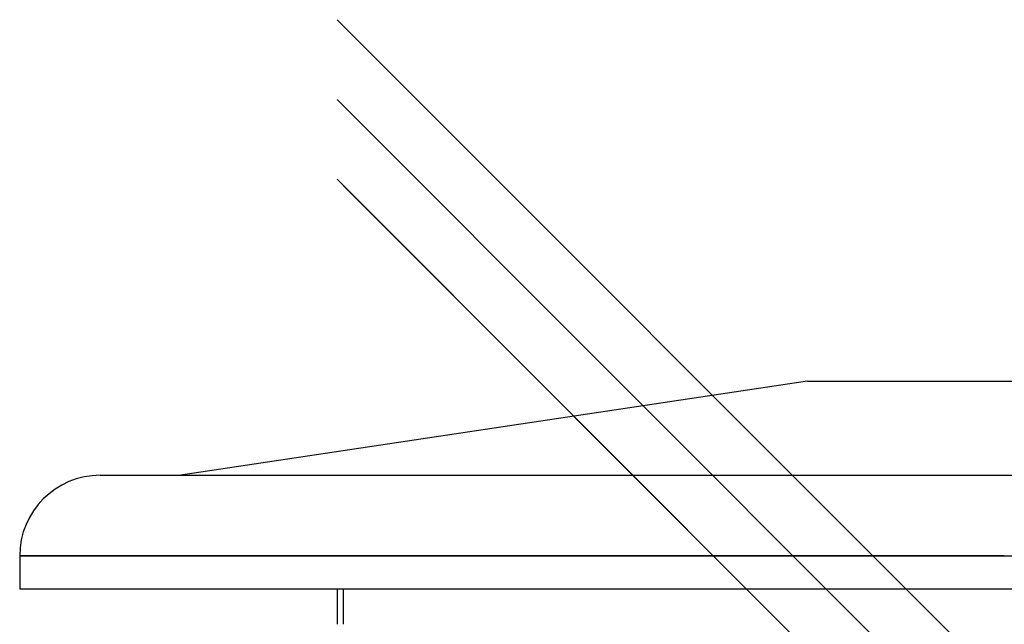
# Model space of a CAD drawing. Header units: millimetres. Extents: x -380 to 380, y -201 to 320.
# Tile 7 of 13: x -380 to 0, y 87 to 320. Entities that reach past the tile are written whole.
import ezdxf

# ---------------------------------------------------------------- set-up
doc = ezdxf.new("R2010")
doc.units = ezdxf.units.MM
doc.layers.add('HIDDEN', color=7, linetype='Continuous')
doc.layers.add('THICK', color=7, linetype='Continuous')

msp = doc.modelspace()

# ---------------------------------------------------------------- linework, layer by layer
at = {"layer": 'HIDDEN'}
for p, q in [((-255, 255.93), (-25.91, 26.85)), ((0, 113.14), (-380, 113.14)), ((-255, 86.77), (-255, 100.5)), ((-255, 100.5), (255, 100.5))]:
    msp.add_line(p, q, dxfattribs=at)
at = {"layer": 'THICK'}
for p, q in [((-257.5, 319.96), (257.5, -195.04)), ((-257.5, 319.96), (257.5, -195.04)), ((-257.5, 289.2), (0, 31.7)), ((-257.5, 258.43), (0, 0.93)), ((-76, 180.5), (-317.8, 144.24)), ((-76, 180.5), (76, 180.5)), ((-348.9, 144.24), (0, 144.24)), ((0, 144.24), (348.9, 144.24)), ((-380, 113.14), (-380, 100.5)), ((-380, 113.14), (0, 113.14)), ((0, 113.14), (380, 113.14)), ((-380, 100.5), (380, 100.5)), ((-257.5, 100.5), (-257.5, 86.77))]:
    msp.add_line(p, q, dxfattribs=at)
msp.add_arc((-348.9, 113.14), 31.1, 90, 180, dxfattribs=at)

doc.saveas('drawing.dxf')
